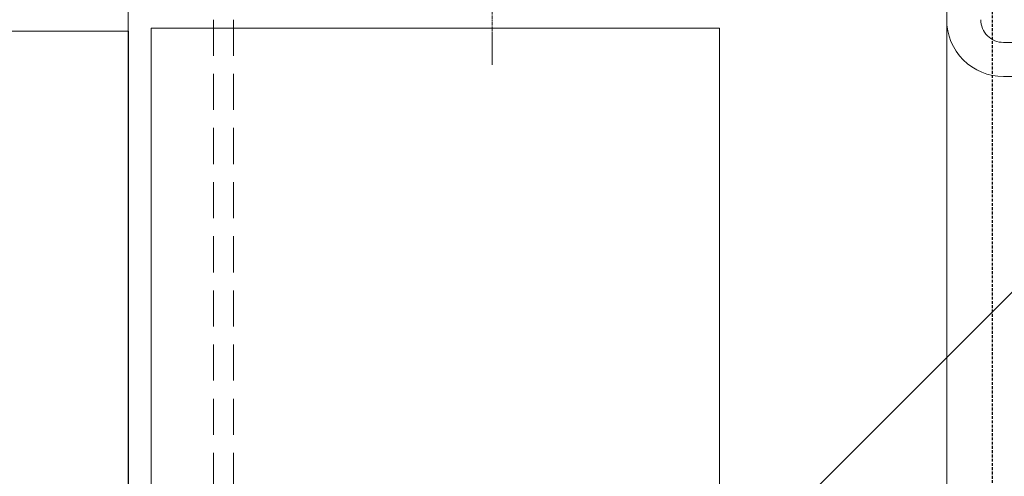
# Model space of a CAD drawing. Header units: millimetres. Extents: x -217426 to 968941, y -263248 to 449708.
# Tile 22 of 47: x 9054 to 9227, y -26950 to -26870. Entities that reach past the tile are written whole.
import ezdxf

# ---------------------------------------------------------------- set-up
doc = ezdxf.new("R2010")
doc.units = ezdxf.units.MM
for name, pattern in [('a_base _85_a_base _85_WEST PTB LVL 2 - FACADE$0$CENTER', [50.8, 31.75, -6.35, 6.35, -6.35]), ('a_base _85_a_base _85_WEST PTB LVL 2 - FACADE$0$DASHED', [0.75, 0.5, -0.25]), ('BIAL-IT1I-KGD-001-IN-DWG-141 LEVEL 2 - OVERALL FIRE EXIT PLAN$0$CENTER', [2, 1.25, -0.25, 0.25, -0.25]), ('BIAL-IT1I-KGD-001-IN-DWG-141 LEVEL 2 - OVERALL FIRE EXIT PLAN$0$DASHED', [0.75, 0.5, -0.25]), ('BIAL-IT1I-KGD-001-IN-DWG-141 LEVEL 2 - OVERALL FIRE EXIT PLAN$0$HIDDEN', [9.525, 6.35, -3.175])]:
    doc.linetypes.add(name, pattern=pattern)
doc.layers.get('0').update_dxf_attribs({"color": 254, "lineweight": 0})
for name, color, linetype, lineweight in [('ARCH', 9, 'Continuous', 0), ('HAT', 254, 'Continuous', 0), ('YD-EXTERNAL 1', 254, 'Continuous', 0), ('YD-EXTERNAL 4', 254, 'Continuous', 0)]:
    doc.layers.add(name, color=color, linetype=linetype, lineweight=lineweight)

# ---------------------------------------------------------------- blocks, each defined once
blk = doc.blocks.new('BIAL-IT1I-KGD-001-IN-DWG-141 LEVEL 2 - OVERALL FIRE EXIT PLAN$0$CW LAYOUT')
for p, q in [((4044, 218.76), (4044, 298.76)), ((4050, 218.76), (4050, 298.76)), ((7888, 208.76), (112, 208.76)), ((4041.5, 168.76), (7958.5, 168.76)), ((4041.5, 68.76), (4041.5, 168.76)), ((4041.5, 68.76), (7958.5, 68.76))]:
    blk.add_line(p, q)
at = {"linetype": 'BIAL-IT1I-KGD-001-IN-DWG-141 LEVEL 2 - OVERALL FIRE EXIT PLAN$0$DASHED', "lineweight": -3}
blk.add_line((110, 216.76), (7890, 216.76), dxfattribs=at)
at = {"linetype": 'BIAL-IT1I-KGD-001-IN-DWG-141 LEVEL 2 - OVERALL FIRE EXIT PLAN$0$CENTER', "ltscale": 0.5}
blk.add_line((3953.33, 128.76), (4047.94, 128.76), dxfattribs=at)
at = {"linetype": 'BIAL-IT1I-KGD-001-IN-DWG-141 LEVEL 2 - OVERALL FIRE EXIT PLAN$0$HIDDEN'}
for p, q in [((4040, 83.26), (7960, 83.26)), ((4040, 79.76), (7960, 79.76))]:
    blk.add_line(p, q, dxfattribs=at)
at = {"linetype": 'ByBlock'}
for p, q in [((4042, 64.76), (4016, 64.76)), ((4042, 36.76), (4042, 64.76))]:
    blk.add_line(p, q, dxfattribs=at)
at = {"lineweight": -3, "ltscale": 1000}
blk.add_line((4042, 64.76), (7958.5, 64.76), dxfattribs=at)
for radius in [4, 10]:
    blk.add_arc((4040, 218.76), radius, 270, 0)
blk = doc.blocks.new('ARCH-ABV-11.07')
at = {"layer": 'HAT', "true_color": 0x636466}
h = blk.add_hatch(dxfattribs=at)
h.set_pattern_fill('ANSI32', color=251, scale=50)
h.set_pattern_definition([(45, (35866.2, -46753.35), (-336.7596, 336.7596), []), (45, (36090.7, -46753.35), (-336.7596, 336.7596), [])])
h.paths.add_polyline_path([(13492.24, -28613.35), (13492.24, -38500.05), (9093.49, -38500.05), (9093.49, -22942.05), (12662.24, -22942.05), (12662.24, -24330.05), (12927.24, -24330.05), (12927.24, -28613.35)])
at = {"layer": 'YD-EXTERNAL 4', "color": 251, "linetype": 'a_base _85_a_base _85_WEST PTB LVL 2 - FACADE$0$DASHED', "true_color": 0x636466}
blk.add_line((9225.25, -22940.05), (9225.25, -30720.05), dxfattribs=at)
at = {"layer": 'YD-EXTERNAL 4', "color": 251, "linetype": 'a_base _85_a_base _85_WEST PTB LVL 2 - FACADE$0$CENTER', "true_color": 0x636466}
blk.add_line((9137.25, -26783.37), (9137.25, -26877.99), dxfattribs=at)
at = {"layer": 'YD-EXTERNAL 4', "color": 251, "linetype": 'Continuous', "true_color": 0x636466}
for p, q in [((9073.25, -26872.05), (9073.25, -30788.55)), ((9077.25, -26871.55), (9077.25, -30788.55)), ((9077.25, -26871.55), (9177.25, -26871.55)), ((9177.25, -26871.55), (9177.25, -30788.55))]:
    blk.add_line(p, q, dxfattribs=at)
at = {"layer": 'YD-EXTERNAL 4', "color": 251, "linetype": 'Continuous', "true_color": 0x636466, "flags": 128}
blk.add_lwpolyline([(9217.25, -30718.05), (9217.25, -22942.05), (9417.25, -22942.05), (9417.25, -30718.05)], dxfattribs=at)
blk.add_lwpolyline([(9045.25, -26872.05), (9073.25, -26872.05), (9073.25, -26846.05), (9069.25, -26846.05), (9069.25, -26848.05), (9070.25, -26848.05), (9070.25, -26862.55, -0.414214), (9069.25, -26863.55), (9056.25, -26863.55, -0.414214), (9055.25, -26862.55), (9055.25, -26854.35, 0.414214), (9054.95, -26854.05), (9053.55, -26854.05, 0.414214)], format="xyb", dxfattribs=at)
at = {"layer": 'YD-EXTERNAL 1', "color": 251, "true_color": 0x636466, "rotation": 269.9999999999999}
blk.add_blockref('BIAL-IT1I-KGD-001-IN-DWG-141 LEVEL 2 - OVERALL FIRE EXIT PLAN$0$CW LAYOUT', (9008.49, -22830.05), dxfattribs=at)

msp = doc.modelspace()

# ---------------------------------------------------------------- block references
at = {"layer": 'ARCH'}
msp.add_blockref('ARCH-ABV-11.07', (0, 0), dxfattribs=at)

doc.saveas('drawing.dxf')
